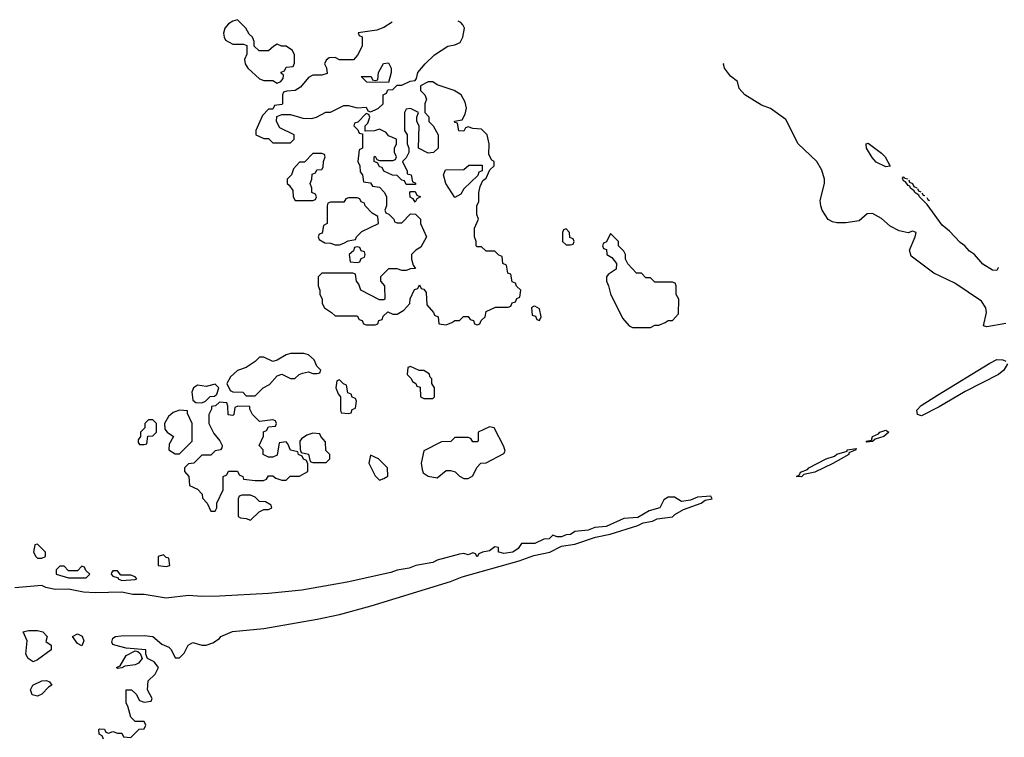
# Model space of a CAD drawing. Header units: inches. Extents: x 2668334 to 2765628, y 828034 to 955234.
# Tile 51 of 218: x 2720870 to 2725303, y 861055 to 864289. Entities that reach past the tile are written whole.
import ezdxf

# ---------------------------------------------------------------- set-up
doc = ezdxf.new("R2010")
doc.units = ezdxf.units.IN
doc.header["$MEASUREMENT"] = 0
doc.layers.add('C7826', color=7, linetype='Continuous')

msp = doc.modelspace()

# ---------------------------------------------------------------- linework, layer by layer
at = {"layer": 'C7826', "color": 4}
for points, elevation in [([(2721850, 864288.7), (2721830, 864282.7), (2721810, 864269.3), (2721793.4, 864250), (2721788, 864228), (2721791, 864210), (2721796.9, 864196.9), (2721830, 864178), (2721878, 864178), (2721892.7, 864172.7), (2721892.7, 864132.7), (2721882, 864110), (2721884.7, 864090), (2721898, 864070), (2721950, 864022), (2721970, 864014), (2722010, 864014), (2722030, 864002), (2722046, 864010), (2722056.4, 864023.6), (2722058, 864038), (2722047.3, 864047.3), (2722047.3, 864052.7), (2722062, 864058), (2722070, 864074), (2722102, 864078), (2722107.3, 864092.7), (2722108, 864130), (2722098, 864150), (2722070, 864168.7), (2722048.7, 864168.7), (2722030, 864178), (2722014, 864170), (2721990, 864148), (2721948.4, 864148.4), (2721926, 864170), (2721926, 864190), (2721918, 864210), (2721904, 864224), (2721888.7, 864250)], 16), ([(2722530, 864006), (2722432.7, 864007.3), (2722408, 864032), (2722452, 864032), (2722458, 864018), (2722470, 864014), (2722482, 864018), (2722486, 864050), (2722508.4, 864091.6), (2722530, 864094), (2722542, 864070), (2722542, 864050)], 16), ([(2722730, 864008), (2722710, 864008), (2722674, 863990), (2722674, 863970), (2722694, 863950), (2722702, 863930), (2722694, 863910), (2722694, 863870), (2722711.6, 863851.6), (2722712, 863830), (2722732, 863810), (2722754, 863770), (2722754, 863710), (2722734, 863690), (2722710, 863688), (2722666, 863710), (2722668, 863810), (2722658, 863830), (2722658, 863850), (2722666, 863870), (2722630, 863888), (2722610, 863886), (2722602, 863870), (2722602, 863790), (2722614, 863770), (2722614, 863730), (2722622, 863710), (2722622, 863690), (2722610, 863666), (2722594, 863650), (2722614, 863606), (2722614, 863594), (2722632, 863590), (2722638, 863558), (2722650, 863554), (2722654, 863550), (2722650, 863546), (2722610, 863546), (2722602, 863562), (2722590, 863566), (2722570, 863586), (2722548.4, 863588.4), (2722510, 863606), (2722502, 863622), (2722490, 863626), (2722482, 863642), (2722466, 863650), (2722466, 863670), (2722470, 863674), (2722478, 863658), (2722490, 863654), (2722550, 863654), (2722562, 863658), (2722566, 863670), (2722558, 863690), (2722558, 863710), (2722566, 863730), (2722566, 863750), (2722530, 863766), (2722520.4, 863780.4), (2722490, 863795.3), (2722467.3, 863787.3), (2722426, 863786), (2722426, 863810), (2722438, 863822), (2722446, 863850), (2722442, 863862), (2722430, 863866), (2722392.7, 863827.3), (2722378, 863822), (2722374, 863810), (2722392.7, 863792.7), (2722398, 863778), (2722414, 863774), (2722414, 863710), (2722398, 863702), (2722392, 863650), (2722402, 863630), (2722403.6, 863603.6), (2722414, 863590), (2722418, 863558), (2722450, 863554), (2722458, 863538), (2722490, 863534), (2722512, 863510), (2722522, 863490), (2722522, 863450), (2722514, 863430), (2722518, 863418), (2722532.7, 863412.7), (2722554, 863390), (2722558, 863378), (2722570, 863374), (2722590, 863374), (2722630, 863414), (2722652.7, 863412.7), (2722674, 863390), (2722674, 863370), (2722702, 863310), (2722676.9, 863263.1), (2722654, 863250), (2722634, 863230), (2722634, 863210), (2722642, 863182), (2722652.7, 863167.3), (2722630, 863166), (2722610, 863158), (2722590, 863158), (2722570, 863166), (2722530, 863166), (2722494, 863130), (2722494, 863110), (2722512, 863090), (2722514, 863030), (2722510, 863026), (2722490, 863026), (2722406, 863070), (2722396.4, 863096.4), (2722386, 863110), (2722382, 863142), (2722370, 863146), (2722230, 863146), (2722214, 863130), (2722214, 863090), (2722222, 863070), (2722222, 863050), (2722231.6, 863031.6), (2722232, 863010), (2722242, 862990), (2722274, 862970), (2722290, 862954), (2722390, 862954), (2722398, 862938), (2722412.7, 862932.7), (2722418, 862918), (2722430, 862914), (2722470, 862914), (2722482, 862918), (2722487.3, 862932.7), (2722502, 862938), (2722507.3, 862952.7), (2722527.3, 862972.7), (2722550, 862962), (2722570, 862962), (2722600.4, 862979.6), (2722626, 863010), (2722628.4, 863031.6), (2722647.3, 863072.7), (2722662, 863078), (2722670, 863094), (2722678, 863078), (2722690, 863074), (2722699.6, 863059.6), (2722703.6, 863003.6), (2722734, 862970), (2722738, 862958), (2722754, 862950), (2722758, 862918), (2722790, 862914), (2722816.4, 862923.6), (2722830, 862934), (2722850, 862934), (2722868.4, 862951.6), (2722890, 862952), (2722898, 862938), (2722912.7, 862932.7), (2722918, 862918), (2722930, 862914), (2722942, 862918), (2722947.3, 862932.7), (2722966, 862950), (2722970, 862974), (2723012.7, 862992.7), (2723070, 862994), (2723082, 862998), (2723087.3, 863012.7), (2723102, 863018), (2723108, 863032), (2723122, 863038), (2723126, 863070), (2723107.3, 863087.3), (2723102, 863102), (2723087.3, 863107.3), (2723082, 863142), (2723067.3, 863147.3), (2723062, 863182), (2723046, 863190), (2723042, 863222), (2723027.3, 863227.3), (2723010, 863246), (2722970, 863246), (2722950, 863266), (2722930, 863266), (2722926, 863270), (2722926, 863290), (2722918, 863310), (2722918, 863350), (2722935.3, 863390), (2722928.4, 863411.6), (2722928, 863450), (2722938, 863470), (2722938, 863510), (2722943.1, 863536.9), (2722955.3, 863564.7), (2722970, 863574), (2722987.3, 863612.7), (2723006, 863630), (2723006, 863650), (2722995.3, 863655.3), (2722982, 863682), (2722984, 863730), (2722975.3, 863770), (2722950, 863795.3), (2722910, 863798), (2722890, 863806), (2722878, 863802), (2722870, 863786), (2722847.3, 863787.3), (2722842, 863822), (2722830, 863826), (2722828.4, 863831.6), (2722862, 863838), (2722876.4, 863863.6), (2722882, 863890), (2722876.4, 863916.4), (2722858, 863950), (2722826, 863970), (2722750, 863995.3)], 16), ([(2724770, 863625.6), (2724726.7, 863646.7), (2724707.8, 863667.8), (2724683.6, 863710), (2724682, 863730), (2724690, 863732.7), (2724750, 863687), (2724767, 863670), (2724790, 863629.2)], 8), ([(2722230, 863686), (2722190, 863686), (2722152.7, 863647.3), (2722130, 863646), (2722103.6, 863616.4), (2722094, 863590), (2722074, 863570), (2722074, 863550), (2722083.6, 863543.6), (2722099.6, 863519.6), (2722102, 863490), (2722110, 863474), (2722190, 863474), (2722202, 863478), (2722206, 863490), (2722202, 863502), (2722186, 863510), (2722186, 863530), (2722178, 863550), (2722186, 863570), (2722187.3, 863592.7), (2722202, 863598), (2722207.3, 863612.7), (2722230, 863614), (2722236.4, 863623.6), (2722238, 863650), (2722246, 863670), (2722242, 863682)], 16), ([(2722830, 863488), (2722788.7, 863550), (2722778, 863590), (2722787.3, 863612.7), (2722870, 863614), (2722892.7, 863632.7), (2722952.7, 863632.7), (2722952.7, 863607.3), (2722938, 863602), (2722932.7, 863587.3), (2722870, 863526), (2722856.9, 863503.1)], 16), ([(2722650, 863466), (2722642, 863482), (2722628.4, 863488.4), (2722626, 863510), (2722630, 863514), (2722650, 863514), (2722658, 863498), (2722674, 863490), (2722658, 863482)], 16), ([(2722390, 863486), (2722350, 863486), (2722338, 863482), (2722330, 863466), (2722270, 863466), (2722258, 863462), (2722254, 863450), (2722254, 863370), (2722238, 863362), (2722232.7, 863327.3), (2722218, 863322), (2722214, 863310), (2722218, 863298), (2722243.6, 863283.6), (2722270, 863282), (2722290, 863274), (2722310, 863274), (2722330, 863282), (2722348.4, 863291.6), (2722382, 863298), (2722386, 863310), (2722410, 863334), (2722486, 863370), (2722482, 863402), (2722456.4, 863416.4), (2722426, 863450), (2722422, 863462), (2722407.3, 863467.3), (2722402, 863482)], 16), ([(2723330, 863346), (2723318, 863342), (2723314, 863330), (2723314, 863290), (2723330, 863274), (2723350, 863274), (2723362, 863278), (2723366, 863290), (2723362, 863302), (2723347.3, 863307.3), (2723346, 863330)], 16), ([(2723530, 863326), (2723512.7, 863287.3), (2723498, 863282), (2723494, 863270), (2723498, 863258), (2723512.7, 863252.7), (2723514, 863230), (2723536.9, 863216.9), (2723558, 863190), (2723556, 863164), (2723519.6, 863140.4), (2723512, 863130), (2723512, 863110), (2723522, 863090), (2723530, 863054), (2723583.6, 862943.6), (2723614, 862910), (2723630, 862902), (2723710, 862902), (2723730, 862912), (2723747.3, 862912.7), (2723776.4, 862923.6), (2723790, 862934), (2723810, 862934), (2723836.4, 862963.6), (2723838, 863030), (2723826, 863050), (2723826, 863090), (2723822, 863102), (2723810, 863106), (2723730, 863106), (2723710, 863126), (2723690, 863126), (2723670, 863146), (2723647.3, 863147.3), (2723608.4, 863188.4), (2723598, 863210), (2723598, 863230), (2723590, 863246), (2723566, 863270), (2723566, 863290)], 16), ([(2722390, 863266), (2722378, 863262), (2722372.7, 863247.3), (2722354, 863230), (2722358, 863198), (2722390, 863194), (2722402, 863198), (2722407.3, 863212.7), (2722422, 863218), (2722426, 863230), (2722422, 863242), (2722407.3, 863247.3), (2722402, 863262)], 16), ([(2723190, 862998), (2723183.6, 862996.4), (2723174, 862990), (2723178, 862958), (2723192.7, 862952.7), (2723198, 862938), (2723210, 862934), (2723218, 862950), (2723210, 862986)], 16), ([(2722150, 862785.2), (2722090, 862785.2), (2722070, 862779), (2722030, 862754), (2722010, 862748.7), (2721970, 862768.7), (2721950, 862768.7), (2721930, 862748.7), (2721890, 862722), (2721850, 862708), (2721819.8, 862680.2), (2721802, 862650), (2721818, 862618), (2721830, 862611.3), (2721874, 862610), (2721890, 862594), (2721930, 862594), (2721966, 862630), (2721995.3, 862644.7), (2722030, 862684.7), (2722050, 862691), (2722090, 862671.3), (2722108.4, 862671.6), (2722128, 862690), (2722143.2, 862696.8), (2722170, 862702), (2722190, 862694), (2722210, 862694), (2722222, 862698), (2722226, 862710), (2722208, 862728), (2722196.5, 862756.5), (2722170, 862779)], 16), ([(2722630, 862726), (2722618, 862722), (2722614, 862690), (2722632.7, 862672.7), (2722638, 862658), (2722654, 862650), (2722658, 862638), (2722672.7, 862632.7), (2722674, 862590), (2722690, 862582), (2722730, 862582), (2722738, 862590), (2722738, 862630), (2722726, 862650), (2722726, 862670), (2722718, 862678), (2722713.6, 862693.6), (2722690, 862708), (2722668, 862708)], 16), ([(2722310, 862666), (2722298, 862662), (2722294, 862630), (2722303.6, 862603.6), (2722314, 862590), (2722314, 862530), (2722318, 862518), (2722350, 862514), (2722362, 862518), (2722367.3, 862532.7), (2722382, 862538), (2722386, 862570), (2722382, 862582), (2722367.3, 862587.3), (2722362, 862602), (2722347.3, 862607.3), (2722342, 862642), (2722327.3, 862647.3)], 16), ([(2721750, 862646), (2721710, 862635.3), (2721670, 862642), (2721652, 862630), (2721644.7, 862610), (2721650, 862574), (2721663.6, 862563.6), (2721690, 862562), (2721706, 862570), (2721728.4, 862591.6), (2721747.3, 862592.7), (2721758, 862602), (2721766, 862630)], 16), ([(2721770, 862566), (2721751.6, 862548.4), (2721734, 862546), (2721734, 862534), (2721722, 862510), (2721722, 862470), (2721743.6, 862423.6), (2721771.6, 862391.6), (2721782, 862370), (2721779.6, 862360.4), (2721774, 862350), (2721750, 862346), (2721730, 862326), (2721690, 862326), (2721654, 862290), (2721630, 862288), (2721612, 862270), (2721612.7, 862252.7), (2721632, 862230), (2721634, 862190), (2721670, 862174), (2721691.6, 862151.6), (2721692.7, 862132.7), (2721714, 862110), (2721730, 862074), (2721750, 862074), (2721758, 862090), (2721758, 862110), (2721786, 862170), (2721786, 862230), (2721802, 862238), (2721810, 862254), (2721850, 862254), (2721858, 862238), (2721874, 862230), (2721878, 862218), (2721930, 862212), (2721967.3, 862212.7), (2721982, 862218), (2721990, 862234), (2722010, 862234), (2722023.6, 862223.6), (2722050, 862214), (2722070, 862214), (2722088.4, 862231.6), (2722130, 862232), (2722167.3, 862252.7), (2722167.3, 862287.3), (2722162, 862302), (2722148, 862308), (2722142, 862322), (2722126, 862330), (2722122, 862342), (2722088.7, 862348.7), (2722078, 862378), (2722070, 862386), (2722038, 862382), (2722030, 862326), (2722010, 862318), (2721990, 862318), (2721966, 862330), (2721966, 862350), (2721948, 862370), (2721967.3, 862412.7), (2721968.4, 862431.6), (2721982, 862438), (2721990, 862454), (2722022, 862458), (2722026, 862470), (2722022, 862482), (2722010, 862486), (2721950, 862478), (2721918, 862510), (2721906, 862534), (2721906, 862546), (2721852.7, 862547.3), (2721838, 862542), (2721834, 862510), (2721830, 862506), (2721808.4, 862508.4), (2721807.3, 862547.3), (2721802, 862562)], 16), ([(2721590, 862528.7), (2721561, 862519), (2721539.6, 862500.4), (2721522, 862470), (2721523.6, 862443.6), (2721534, 862430), (2721562, 862410), (2721543.6, 862376.4), (2721542, 862350), (2721570, 862332), (2721590, 862332), (2721646, 862390), (2721646, 862470), (2721626, 862514), (2721626, 862526)], 16), ([(2721470, 862486), (2721450, 862486), (2721434, 862470), (2721434, 862450), (2721414, 862430), (2721414, 862410), (2721403.6, 862396.4), (2721403.6, 862383.6), (2721410, 862374), (2721430, 862374), (2721442, 862378), (2721447.3, 862412.7), (2721470, 862414), (2721486, 862430), (2721486, 862470)], 16), ([(2722985.4, 862454.6), (2722934, 862430), (2722934, 862390), (2722930, 862386), (2722910, 862386), (2722902, 862402), (2722890, 862406), (2722830, 862406), (2722811.6, 862388.4), (2722770, 862386), (2722690, 862346), (2722678, 862290), (2722682, 862262), (2722687.1, 862247.1), (2722710, 862231.3), (2722750, 862224.7), (2722790, 862258), (2722810, 862258), (2722830.9, 862250.9), (2722850, 862232), (2722870, 862222), (2722890, 862222), (2722910, 862234), (2722928.4, 862271.6), (2722946, 862290), (2722970, 862292), (2723050, 862334), (2723055.3, 862344.7), (2723050, 862366), (2723006, 862450)], 16), ([(2722190, 862426), (2722163.6, 862416.4), (2722139.6, 862400.4), (2722132, 862390), (2722132.7, 862352.7), (2722138, 862338), (2722171.1, 862331.1), (2722178, 862298), (2722190, 862294), (2722250, 862294), (2722266, 862310), (2722266, 862330), (2722248.4, 862348.4), (2722247.3, 862387.3), (2722226, 862410), (2722222, 862422)], 16), ([(2724684.7, 862384.7), (2724682, 862390), (2724705.2, 862394.8), (2724709.5, 862410), (2724737.2, 862422.8), (2724742.7, 862430), (2724770, 862439.3), (2724784, 862430), (2724760.7, 862410), (2724722, 862398), (2724710, 862387.6)], 12), ([(2724390, 862228.3), (2724367.3, 862230), (2724382, 862238), (2724386, 862250), (2724417.6, 862262.4), (2724422.7, 862270), (2724502, 862310), (2724538.2, 862321.8), (2724550, 862331.3), (2724595.3, 862344.7), (2724595.3, 862350), (2724636, 862356), (2724634.8, 862350), (2724602.8, 862337.2), (2724602.8, 862330), (2724531.1, 862288.9), (2724450.2, 862249.8), (2724400.9, 862239.1)], 12), ([(2722450, 862326), (2722442, 862290), (2722470, 862234), (2722490, 862214), (2722510, 862222), (2722527.3, 862232.7), (2722526, 862270), (2722486, 862310)], 16), ([(2721910, 862146), (2721870, 862146), (2721858, 862142), (2721854, 862130), (2721854, 862050), (2721863.6, 862043.6), (2721890, 862042), (2721910, 862034), (2721948.7, 862071.3), (2721970, 862082), (2721990, 862082), (2722006, 862090), (2722002, 862102), (2721976.4, 862116.4), (2721950, 862118), (2721930, 862138)], 16), ([(2720950, 861926), (2720938, 861922), (2720932, 861890), (2720942, 861870), (2720950, 861862), (2720970, 861862), (2720986, 861870), (2720986, 861890)], 16), ([(2721518, 861878), (2721494, 861870), (2721494, 861830), (2721530, 861824.7), (2721546, 861830), (2721542, 861862), (2721530, 861866)], 16), ([(2721150, 861826), (2721130, 861806), (2721090, 861806), (2721070, 861826), (2721050, 861826), (2721034, 861810), (2721034, 861790), (2721090, 861774), (2721170, 861774), (2721186, 861790), (2721167.3, 861807.3), (2721162, 861822)], 16), ([(2721310, 861806), (2721290, 861806), (2721283.6, 861796.4), (2721282, 861790), (2721290, 861782), (2721314, 861774), (2721314, 861770), (2721330, 861762), (2721390, 861766), (2721398, 861770), (2721390, 861778), (2721370, 861786), (2721326, 861786)], 16), ([(2720930, 861395.3), (2720908, 861410), (2720898, 861430), (2720903.7, 861490), (2720886, 861530), (2720910, 861536.4), (2720950, 861537.4), (2720974.8, 861530), (2720994, 861510), (2720987.3, 861487.3), (2721011.3, 861471.3), (2721011.3, 861450), (2720950, 861404)], 16), ([(2721150, 861468), (2721130, 861478), (2721108, 861510), (2721130, 861522.4), (2721150.9, 861510.9), (2721158.4, 861490)], 16), ([(2721310, 861366), (2721306, 861370), (2721322, 861378), (2721350, 861424.7), (2721390, 861444.7), (2721402, 861442), (2721412.7, 861432.7), (2721422, 861410), (2721404.7, 861390), (2721390, 861382.7), (2721343.6, 861376.4), (2721330, 861368)], 16), ([(2720950, 861241.2), (2720926.3, 861246.3), (2720919, 861270), (2720929.2, 861290), (2720970, 861310.6), (2720990.7, 861310.7), (2721004.7, 861304.7), (2721014, 861290), (2720999.1, 861280.9), (2720970, 861249.2)], 16)]:
    msp.add_lwpolyline(points, close=True, dxfattribs=dict(at, elevation=elevation))
for points, elevation in [([(2722546.7, 864277.3), (2722510, 864253), (2722478, 864242), (2722394, 864230), (2722398, 864218), (2722411.6, 864211.6), (2722412, 864170), (2722391.6, 864128.4), (2722372.7, 864107.3), (2722310, 864108), (2722290, 864118), (2722263.6, 864116.4), (2722250, 864106), (2722242, 864090), (2722251.6, 864071.6), (2722254, 864046), (2722230, 864038), (2722190, 864038), (2722170, 864028), (2722134.8, 863985.2), (2722110.9, 863969.1), (2722072.7, 863967.3), (2722058, 863962), (2722054, 863950), (2722054, 863910), (2722050, 863906), (2722018, 863902), (2722010, 863886), (2721990, 863886), (2721963.6, 863856.4), (2721934, 863790), (2721934, 863770), (2721970, 863754), (2721990, 863754), (2722010, 863734), (2722090, 863734), (2722106, 863750), (2722106, 863770), (2722042, 863802), (2722026, 863830), (2722027.3, 863852.7), (2722050, 863862), (2722090, 863862), (2722145.4, 863845.4), (2722183.6, 863843.6), (2722206, 863850), (2722248.4, 863871.6), (2722270, 863872), (2722330, 863902), (2722350, 863902), (2722390, 863892), (2722430, 863894), (2722438, 863878), (2722450, 863874), (2722470, 863882), (2722486, 863890), (2722506, 863910), (2722506, 863950), (2722522, 863958), (2722527.3, 863972.7), (2722550, 863974), (2722570, 863994), (2722590, 863994), (2722628.4, 864011.6), (2722650, 864014), (2722656.4, 864023.6), (2722662, 864050), (2722695.3, 864090), (2722738, 864130), (2722798, 864170), (2722830, 864175.5), (2722853.4, 864186.6), (2722865.6, 864210), (2722873.2, 864250), (2722864.9, 864264.9), (2722856.1, 864276.1), (2722844.5, 864281.6)], 16), ([(2725310, 862920.5), (2725225.2, 862905.2), (2725209.1, 862909.1), (2725223.7, 862970), (2725220.9, 862990), (2725200.1, 863020.1), (2725081, 863101), (2724986, 863146), (2724883.9, 863223.9), (2724877, 863250), (2724902, 863310), (2724906, 863330), (2724890, 863335.3), (2724870, 863328.7), (2724830, 863337.6), (2724790, 863358.7), (2724750, 863392.6), (2724710, 863415.1), (2724686.7, 863413.3), (2724650, 863382), (2724590, 863373.2), (2724550, 863373.2), (2724530, 863377.2), (2724510, 863388.7), (2724484, 863430), (2724477.2, 863450), (2724474.6, 863474.6), (2724493.2, 863550), (2724493.2, 863570), (2724481.2, 863610), (2724459.3, 863650), (2724376, 863730), (2724319.6, 863839.6), (2724250, 863889), (2724210, 863904), (2724135.3, 863950), (2724110, 863978), (2724102, 864010), (2724070, 864034), (2724043.7, 864070), (2724039, 864090), (2724041.6, 864091.7)], 12), ([(2725270, 863159), (2725250, 863159.5), (2725206.5, 863186.5), (2725169.2, 863230), (2725146.2, 863246.2), (2725126, 863270), (2725104.4, 863284.4), (2725056.1, 863336.1), (2725023.1, 863363.1), (2724956.2, 863456.2), (2724920.9, 863490), (2724918, 863498), (2724900.9, 863510), (2724898, 863518), (2724880.9, 863530), (2724878.4, 863538.4), (2724870, 863540.9), (2724858.4, 863558.4), (2724850, 863562.7), (2724845.4, 863574.6), (2724850, 863581), (2724854.9, 863574.9), (2724868.9, 863570.9)], 8), ([(2724873.6, 863566.4), (2724877.1, 863557.1), (2724890, 863550.4), (2724896.7, 863536.7), (2724909.4, 863531.2)], 8), ([(2724913.3, 863527.4), (2724917.5, 863517.5), (2724927.8, 863513.1)], 8), ([(2724931.9, 863509.1), (2724938.5, 863498.5), (2724945.5, 863495.8)], 8), ([(2724954.1, 863487.3), (2724959.1, 863479.1), (2724967.2, 863474.4)], 8), ([(2725274.2, 863173.2), (2725275.5, 863170), (2725270, 863159)], 8), ([(2725318, 862738), (2725301.7, 862710), (2725277.6, 862690), (2725127.1, 862612.9), (2725010, 862544.2), (2724930, 862504.4), (2724913.2, 862510), (2724909.7, 862530), (2724929.8, 862550.2), (2725002.6, 862597.4), (2725238.2, 862741.8), (2725270, 862757), (2725296.1, 862756.1), (2725310, 862750.8)], 12), ([(2721247.3, 861047.3), (2721242, 861062), (2721228, 861070), (2721226, 861090), (2721230, 861094), (2721251.6, 861091.6), (2721258, 861078), (2721270, 861074), (2721290, 861082), (2721310, 861074), (2721330, 861074), (2721338, 861058), (2721370, 861054), (2721407.3, 861092.7), (2721430, 861094), (2721438, 861110), (2721430, 861126), (2721390, 861126), (2721370, 861146), (2721356.4, 861196.4), (2721348.7, 861210), (2721348.7, 861270), (2721374, 861270), (2721394, 861250), (2721410, 861222), (2721430, 861214), (2721462, 861218), (2721466, 861230), (2721446, 861270), (2721448, 861310), (2721480.4, 861339.6), (2721495.3, 861370), (2721475.5, 861395.5), (2721446, 861410), (2721438, 861430), (2721438, 861450), (2721350, 861457), (2721298, 861470), (2721290, 861474), (2721284.7, 861484.7), (2721290, 861502.8), (2721302, 861510), (2721327.3, 861512.7), (2721430, 861514.6), (2721470.1, 861510.1), (2721510, 861474.8), (2721541, 861461), (2721551.3, 861451.3), (2721570, 861414), (2721590, 861414), (2721610, 861434), (2721628.9, 861471.1), (2721650, 861482), (2721690, 861471.3), (2721710, 861471), (2721739.3, 861480.7), (2721770, 861501), (2721776, 861510), (2721828.5, 861531.5), (2721970, 861545.2), (2722210, 861587.5), (2722310.6, 861609.4), (2722452, 861648), (2722810, 861757.4), (2722862.2, 861777.8), (2723119, 861850), (2723185.1, 861874.9), (2723257.2, 861890), (2723310, 861916), (2723370, 861926.3), (2723462.9, 861957.1), (2723528.7, 861970), (2723654, 862010), (2723677.6, 862022.4), (2723719, 862030), (2723740.5, 862039.5), (2723810, 862048.4), (2723820.4, 862059.6), (2723858.4, 862081.6), (2723939, 862110), (2723956.6, 862123.4), (2723988, 862130), (2723982, 862142), (2723922, 862138), (2723890, 862124), (2723850, 862118), (2723818, 862138), (2723790, 862138), (2723770, 862126), (2723752, 862090), (2723704.7, 862075.3), (2723654, 862046), (2723590, 862042), (2723510, 862005.2), (2723459.6, 862000.4), (2723430, 861988.7), (2723370, 861982), (2723350, 861968.7), (2723330, 861968), (2723310, 861958), (2723290, 861958), (2723270, 861966), (2723254, 861950), (2723230, 861948.7), (2723190, 861928.7), (2723130, 861928), (2723114.4, 861905.6), (2723090, 861889.2), (2723050, 861884), (2723028.9, 861888.9), (2723026, 861890), (2723026, 861910), (2723010, 861914), (2722984.7, 861895.3), (2722954, 861890), (2722938, 861882), (2722930, 861868.7), (2722922, 861882), (2722910, 861886), (2722890, 861878), (2722870, 861884), (2722850, 861881.2), (2722750, 861853.3), (2722730, 861843.7), (2722654, 861830), (2722623, 861817), (2722570, 861809.2), (2722541.4, 861798.6), (2722345.2, 861754.8), (2722140.9, 861719.1), (2721990, 861703), (2721770, 861691.6), (2721690, 861689.7), (2721630, 861694.5), (2721530, 861682.8), (2721430, 861699.6), (2721379.3, 861699.3), (2721330, 861709.6), (2721210, 861706.4), (2721158, 861710), (2721090, 861723.6), (2721030, 861721.3), (2720988, 861730), (2720970, 861739), (2720848.8, 861728.8)], 16)]:
    msp.add_lwpolyline(points, dxfattribs=dict(at, elevation=elevation))

doc.saveas('drawing.dxf')
